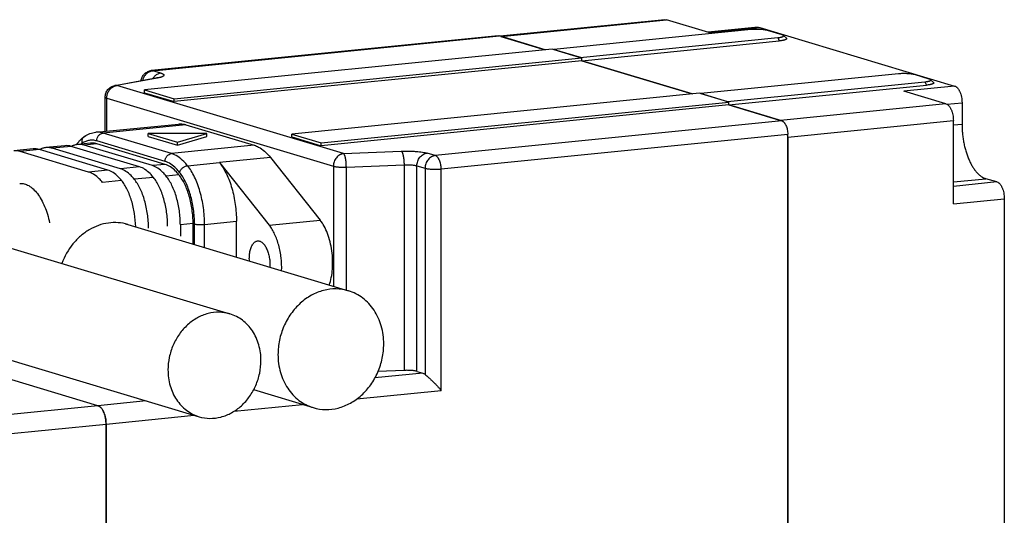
# Model space of a CAD drawing. Header units: millimetres. Extents: x 2798 to 3316, y 1544 to 1917.
# Tile 22 of 26: x 3050 to 3084, y 1586 to 1603. Entities that reach past the tile are written whole.
import ezdxf

# ---------------------------------------------------------------- set-up
doc = ezdxf.new("R2010")
doc.units = ezdxf.units.MM
doc.layers.add('_37386', color=7, linetype='Continuous')
doc.layers.add('_39061', color=7, linetype='Continuous')

msp = doc.modelspace()

# ---------------------------------------------------------------- linework, layer by layer
at = {"color": 7, "linetype": 'Continuous'}
for p, q in [((3072.2663, 1602.81786), (3066.66182, 1602.25598)), ((3066.68702, 1602.2484), (3072.31618, 1602.81276)), ((3072.26631, 1602.81783), (3072.31618, 1602.81276)), ((3073.75368, 1602.3804), (3072.31618, 1602.81276)), ((3075.43585, 1602.55915), (3073.72849, 1602.38798)), ((3073.75368, 1602.3804), (3075.48573, 1602.55405)), ((3075.43586, 1602.55912), (3075.48573, 1602.55405)), ((3075.48573, 1602.55405), (3082.11073, 1600.56147)), ((3066.68702, 1602.2484), (3068.19144, 1601.79592)), ((3075.19871, 1602.47838), (3068.48702, 1601.8055)), ((3069.38702, 1601.53481), (3076.09871, 1602.20769)), ((3076.24512, 1602.30258), (3075.74512, 1602.45296)), ((3076.09871, 1602.20769), (3076.14871, 1602.09417)), ((3076.29245, 1602.2801), (3076.39088, 1602.18468)), ((3069.43702, 1601.42129), (3076.14871, 1602.09417)), ((3068.48702, 1601.8055), (3069.38702, 1601.53481)), ((3069.43702, 1601.42129), (3073.19144, 1600.29208)), ((3080.19871, 1600.97455), (3073.48702, 1600.30166)), ((3081.24512, 1600.79874), (3080.74512, 1600.94912)), ((3074.38702, 1600.03097), (3081.09871, 1600.70386)), ((3074.43702, 1599.91745), (3081.14871, 1600.59034)), ((3082.11073, 1600.56147), (3080.37868, 1600.38782)), ((3081.09871, 1600.70386), (3081.14871, 1600.59034)), ((3081.29245, 1600.77626), (3081.39088, 1600.68084)), ((3073.48702, 1600.30166), (3074.38702, 1600.03097)), ((3081.81618, 1599.95546), (3080.37868, 1600.38782)), ((3074.43702, 1599.91745), (3076.18702, 1599.39111)), ((3081.81618, 1599.95546), (3076.18702, 1599.39111)), ((3081.84067, 1599.94173), (3082.36073, 1599.99387)), ((3082.36073, 1599.99387), (3082.36073, 1599.25526)), ((3052.92224, 1598.98739), (3055.73682, 1599.26957)), ((3055.98621, 1599.24406), (3053.17163, 1598.96188)), ((3055.98621, 1599.24406), (3058.30898, 1598.54545)), ((3076.43702, 1598.82351), (3082.06618, 1599.38787)), ((3082.06618, 1596.55655), (3082.06618, 1599.38787)), ((3082.36073, 1599.25526), (3082.06618, 1599.22573)), ((3055.4944, 1598.26327), (3053.17163, 1598.96188)), ((3054.69904, 1598.84978), (3054.69904, 1598.94826)), ((3054.69904, 1598.94826), (3055.69904, 1598.64749)), ((3056.69904, 1598.94826), (3054.69904, 1598.94826)), ((3054.69904, 1598.84978), (3055.69904, 1598.54901)), ((3055.69904, 1598.64749), (3056.69904, 1598.94826)), ((3055.69904, 1598.54901), (3056.69904, 1598.84978)), ((3056.69904, 1598.84978), (3056.69904, 1598.94826)), ((3076.43702, 1598.82351), (3076.43702, 1572.77535)), ((3051.87462, 1598.53061), (3051.2251, 1598.46549)), ((3052.0891, 1598.50867), (3051.43958, 1598.44355)), ((3054.41187, 1597.81005), (3052.0891, 1598.50867)), ((3052.74065, 1598.61743), (3052.30764, 1598.57402)), ((3052.95512, 1598.59549), (3052.52211, 1598.55208)), ((3054.84488, 1597.85347), (3052.52211, 1598.55208)), ((3055.27789, 1597.99536), (3052.95512, 1598.69397)), ((3055.27789, 1597.89688), (3052.95512, 1598.59549)), ((3058.30898, 1598.54545), (3055.4944, 1598.26327)), ((3055.69904, 1598.54901), (3055.69904, 1598.64749)), ((3050.79209, 1598.42208), (3050.14257, 1598.35696)), ((3051.00657, 1598.40014), (3050.35705, 1598.33502)), ((3052.67982, 1597.63641), (3050.35705, 1598.33502)), ((3053.32934, 1597.70152), (3051.00657, 1598.40014)), ((3053.76235, 1597.74494), (3051.43958, 1598.44355)), ((3054.41187, 1597.81005), (3053.76235, 1597.74494)), ((3055.27789, 1597.89688), (3054.84488, 1597.85347)), ((3056.04051, 1597.85162), (3057.12374, 1597.95927)), ((3057.12367, 1597.95936), (3058.81867, 1595.82527)), ((3058.85586, 1598.13284), (3057.12381, 1597.95919)), ((3058.85586, 1598.13284), (3060.55072, 1595.99891)), ((3053.32934, 1597.70152), (3052.67982, 1597.63641)), ((3055.74755, 1597.54286), (3055.31454, 1597.49945)), ((3053.79899, 1597.34751), (3053.14947, 1597.28239)), ((3054.88152, 1597.45604), (3054.232, 1597.39092)), ((3082.06618, 1597.29959), (3083.17323, 1597.41058)), ((3083.54823, 1597.29779), (3082.06618, 1597.14921)), ((3083.54823, 1597.29779), (3083.17323, 1597.41058)), ((3082.06618, 1596.55655), (3083.79823, 1596.73019)), ((3083.79823, 1596.73019), (3083.79823, 1576.29543)), ((3047.48189, 1595.81851), (3057.48189, 1592.81084)), ((3054.00903, 1595.85291), (3061.50903, 1593.59715)), ((3056.22901, 1595.88325), (3055.796, 1595.83984)), ((3055.796, 1595.83984), (3055.796, 1595.45006)), ((3056.22901, 1595.18521), (3056.22901, 1595.88325)), ((3056.27901, 1595.17017), (3056.27901, 1595.86821)), ((3056.62051, 1595.85232), (3057.70305, 1595.96085)), ((3056.62051, 1595.06746), (3056.62051, 1595.85232)), ((3057.70305, 1594.74187), (3057.70305, 1595.96085)), ((3058.81867, 1595.82527), (3060.55072, 1595.99891)), ((3046.43061, 1592.32319), (3056.43061, 1589.31551)), ((3058.28001, 1590.23469), (3060.31374, 1589.62301))]:
    msp.add_line(p, q, dxfattribs=at)
for centre, radius, start, end in [((3052.64113, 1598.70044), 0.17879, 123.282049, 134.087469), ((3052.39795, 1597.95724), 0.62704, 118.206602, 119.179002), ((3053.31827, 1597.84972), 1.27518, 144.257547, 145.445326), ((3051.31542, 1597.84871), 0.62704, 118.206602, 119.179002)]:
    msp.add_arc(centre, radius, start, end, dxfattribs=at)
for points, knots in [([(3075.74512, 1602.45296), (3075.7381, 1602.45507), (3075.72296, 1602.45909), (3075.6986, 1602.46436), (3075.67135, 1602.46921), (3075.63011, 1602.47523), (3075.57348, 1602.48119), (3075.50098, 1602.48583), (3075.42456, 1602.48798), (3075.34713, 1602.48755), (3075.27169, 1602.48455), (3075.22246, 1602.48077), (3075.19871, 1602.47838)], [0, 0, 0, 0, 0.04003048, 0.08552528, 0.13605347, 0.19115877, 0.31305707, 0.4469273, 0.58779227, 0.73042767, 0.86967881, 1, 1, 1, 1]), ([(3076.09871, 1602.20769), (3076.11555, 1602.20938), (3076.14735, 1602.21311), (3076.18563, 1602.2192), (3076.21305, 1602.22478), (3076.23098, 1602.22905), (3076.24696, 1602.23354), (3076.26091, 1602.23822), (3076.27277, 1602.24306), (3076.28247, 1602.24803), (3076.29, 1602.25313), (3076.29536, 1602.25836), (3076.29804, 1602.26311), (3076.29877, 1602.26685), (3076.29866, 1602.27054), (3076.29679, 1602.27535), (3076.29406, 1602.27853), (3076.29245, 1602.2801)], [0, 0, 0, 0, 0.22092466, 0.41803173, 0.50599905, 0.58629207, 0.65861061, 0.72269425, 0.77836378, 0.82565906, 0.86487232, 0.89670475, 0.92270595, 0.93447312, 0.94604278, 0.97057559, 1, 1, 1, 1]), ([(3076.39088, 1602.18468), (3076.39194, 1602.18364), (3076.39387, 1602.18157), (3076.39621, 1602.17825), (3076.39782, 1602.1749), (3076.39868, 1602.17152), (3076.39878, 1602.16812), (3076.39787, 1602.16345), (3076.39533, 1602.15893), (3076.39169, 1602.15475), (3076.38666, 1602.15016), (3076.37843, 1602.1446), (3076.36629, 1602.13838), (3076.35146, 1602.13233), (3076.33401, 1602.12648), (3076.31404, 1602.12087), (3076.29164, 1602.11554), (3076.25738, 1602.10856), (3076.20953, 1602.10094), (3076.16977, 1602.09629), (3076.14871, 1602.09417)], [0, 0, 0, 0, 0.01550324, 0.02947444, 0.04221356, 0.0541204, 0.06568807, 0.07745693, 0.10345394, 0.1185268, 0.1352908, 0.17447538, 0.22181008, 0.27751566, 0.34158554, 0.41388875, 0.49415126, 0.58202725, 0.77895898, 1, 1, 1, 1]), ([(3076.29245, 1602.2801), (3076.29015, 1602.28232), (3076.28432, 1602.28662), (3076.27371, 1602.29225), (3076.26038, 1602.29771), (3076.25049, 1602.30096), (3076.24512, 1602.30258)], [0, 0, 0, 0, 0.18194317, 0.4086206, 0.68140347, 1, 1, 1, 1]), ([(3080.74512, 1600.94912), (3080.7381, 1600.95123), (3080.72296, 1600.95525), (3080.6986, 1600.96052), (3080.67135, 1600.96537), (3080.63011, 1600.9714), (3080.57348, 1600.97735), (3080.50098, 1600.98199), (3080.42456, 1600.98415), (3080.34713, 1600.98372), (3080.27169, 1600.98071), (3080.22246, 1600.97693), (3080.19871, 1600.97455)], [0, 0, 0, 0, 0.04003048, 0.08552528, 0.13605347, 0.19115877, 0.31305707, 0.4469273, 0.58779227, 0.73042767, 0.86967881, 1, 1, 1, 1]), ([(3081.09871, 1600.70386), (3081.11555, 1600.70554), (3081.14735, 1600.70927), (3081.18563, 1600.71536), (3081.21305, 1600.72095), (3081.23098, 1600.72522), (3081.24696, 1600.7297), (3081.26091, 1600.73438), (3081.27277, 1600.73922), (3081.28247, 1600.7442), (3081.29, 1600.7493), (3081.29536, 1600.75452), (3081.29804, 1600.75927), (3081.29877, 1600.76301), (3081.29866, 1600.7667), (3081.29679, 1600.77151), (3081.29406, 1600.77469), (3081.29245, 1600.77626)], [0, 0, 0, 0, 0.22092466, 0.41803173, 0.50599905, 0.58629207, 0.65861061, 0.72269425, 0.77836378, 0.82565906, 0.86487232, 0.89670475, 0.92270595, 0.93447312, 0.94604278, 0.97057559, 1, 1, 1, 1]), ([(3081.39088, 1600.68084), (3081.39194, 1600.67981), (3081.39387, 1600.67773), (3081.39621, 1600.67442), (3081.39782, 1600.67107), (3081.39868, 1600.66768), (3081.39878, 1600.66428), (3081.39787, 1600.65961), (3081.39533, 1600.65509), (3081.39169, 1600.65091), (3081.38666, 1600.64632), (3081.37843, 1600.64076), (3081.36629, 1600.63454), (3081.35146, 1600.62849), (3081.33401, 1600.62264), (3081.31404, 1600.61704), (3081.29164, 1600.6117), (3081.25738, 1600.60472), (3081.20953, 1600.5971), (3081.16977, 1600.59245), (3081.14871, 1600.59034)], [0, 0, 0, 0, 0.01550324, 0.02947444, 0.04221356, 0.0541204, 0.06568807, 0.07745693, 0.10345394, 0.1185268, 0.1352908, 0.17447538, 0.22181008, 0.27751566, 0.34158554, 0.41388875, 0.49415126, 0.58202725, 0.77895898, 1, 1, 1, 1]), ([(3081.29245, 1600.77626), (3081.29015, 1600.77848), (3081.28432, 1600.78278), (3081.27371, 1600.78841), (3081.26038, 1600.79388), (3081.25049, 1600.79713), (3081.24512, 1600.79874)], [0, 0, 0, 0, 0.18194317, 0.4086206, 0.68140347, 1, 1, 1, 1]), ([(3082.11073, 1600.56147), (3082.1281, 1600.55624), (3082.1537, 1600.5429), (3082.1843, 1600.51837), (3082.20738, 1600.49497), (3082.22949, 1600.46754), (3082.25045, 1600.43631), (3082.27007, 1600.40157), (3082.28818, 1600.36367), (3082.30458, 1600.32294), (3082.32424, 1600.26464), (3082.34343, 1600.18742), (3082.35747, 1600.09155), (3082.36073, 1600.0264), (3082.36073, 1599.99387)], [0, 0, 0, 0, 0.08341747, 0.1300453, 0.18028392, 0.23424254, 0.29190607, 0.3531121, 0.41758959, 0.48500851, 0.5549491, 0.70048253, 0.85034855, 1, 1, 1, 1]), ([(3081.81618, 1599.95546), (3081.83355, 1599.95024), (3081.85915, 1599.9369), (3081.88974, 1599.91237), (3081.91283, 1599.88897), (3081.93494, 1599.86154), (3081.9559, 1599.83031), (3081.97552, 1599.79557), (3081.99363, 1599.75767), (3082.01002, 1599.71694), (3082.02968, 1599.65864), (3082.04888, 1599.58141), (3082.06292, 1599.48555), (3082.06618, 1599.4204), (3082.06618, 1599.38787)], [0, 0, 0, 0, 0.08341747, 0.1300453, 0.18028392, 0.23424254, 0.29190607, 0.3531121, 0.41758959, 0.48500851, 0.5549491, 0.70048253, 0.85034855, 1, 1, 1, 1]), ([(3055.73682, 1599.26957), (3055.77798, 1599.2737), (3055.86261, 1599.2734), (3055.94541, 1599.25633), (3055.98621, 1599.24406)], [0, 0, 0, 0, 0.49256393, 1, 1, 1, 1]), ([(3076.2318, 1599.36966), (3076.22817, 1599.37206), (3076.21404, 1599.38074), (3076.19873, 1599.38759), (3076.18702, 1599.39111)], [0, 0, 0, 0, 0.26248236, 1, 1, 1, 1]), ([(3082.36073, 1599.25526), (3082.36073, 1599.20261), (3082.3634, 1599.09681), (3082.37507, 1598.93826), (3082.39439, 1598.78036), (3082.42117, 1598.62471), (3082.45512, 1598.47279), (3082.49595, 1598.326), (3082.54322, 1598.18576), (3082.59655, 1598.05342), (3082.65535, 1597.93021), (3082.71915, 1597.81734), (3082.78728, 1597.71584), (3082.85915, 1597.62667), (3082.93411, 1597.55068), (3083.01156, 1597.48858), (3083.09077, 1597.44108), (3083.1459, 1597.4188), (3083.17323, 1597.41058)], [0, 0, 0, 0, 0.07449664, 0.14967023, 0.22485211, 0.2994748, 0.3730312, 0.44501751, 0.51493415, 0.58231718, 0.64677114, 0.70794993, 0.76559784, 0.81954059, 0.86974716, 0.91634392, 0.95961122, 1, 1, 1, 1]), ([(3052.28327, 1598.5946), (3052.31957, 1598.64504), (3052.39826, 1598.73893), (3052.49304, 1598.81712), (3052.54302, 1598.8499)], [0, 0, 0, 0, 0.50969202, 1, 1, 1, 1]), ([(3052.46362, 1598.61914), (3052.45494, 1598.65695), (3052.45405, 1598.71698), (3052.4817, 1598.78734), (3052.504, 1598.81651), (3052.51674, 1598.82885)], [0, 0, 0, 0, 0.5179495, 0.76309947, 1, 1, 1, 1]), ([(3052.54302, 1598.8499), (3052.60002, 1598.88728), (3052.72174, 1598.94969), (3052.85529, 1598.98068), (3052.92224, 1598.98739)], [0, 0, 0, 0, 0.50325205, 1, 1, 1, 1]), ([(3053.17163, 1598.96188), (3053.13083, 1598.97415), (3053.04803, 1598.99122), (3052.9634, 1598.99152), (3052.92224, 1598.98739)], [0, 0, 0, 0, 0.50743674, 1, 1, 1, 1]), ([(3052.95512, 1598.69397), (3052.95512, 1598.7264), (3052.96644, 1598.79153), (3053.01333, 1598.87677), (3053.08397, 1598.93906), (3053.14272, 1598.95898), (3053.17163, 1598.96188)], [0, 0, 0, 0, 0.26025045, 0.51899609, 0.76682245, 1, 1, 1, 1]), ([(3076.43702, 1598.82351), (3076.43702, 1598.83164), (3076.4366, 1598.86442), (3076.43456, 1598.89718), (3076.43214, 1598.92172)], [0, 0, 0, 0, 0.24795536, 1, 1, 1, 1]), ([(3052.0891, 1598.50867), (3052.05401, 1598.51922), (3051.9828, 1598.5339), (3051.91002, 1598.53416), (3051.87462, 1598.53061)], [0, 0, 0, 0, 0.50743674, 1, 1, 1, 1]), ([(3052.30764, 1598.57402), (3052.27222, 1598.57047), (3052.20085, 1598.55577), (3052.13392, 1598.52717), (3052.10158, 1598.50982)], [0, 0, 0, 0, 0.49240114, 1, 1, 1, 1]), ([(3052.52211, 1598.55208), (3052.48702, 1598.56263), (3052.41581, 1598.57732), (3052.34303, 1598.57757), (3052.30764, 1598.57402)], [0, 0, 0, 0, 0.50743674, 1, 1, 1, 1]), ([(3052.46362, 1598.61914), (3052.46036, 1598.617), (3052.44721, 1598.60819), (3052.43443, 1598.59884), (3052.42502, 1598.59153)], [0, 0, 0, 0, 0.24695699, 1, 1, 1, 1]), ([(3052.95512, 1598.69397), (3052.9139, 1598.70637), (3052.82987, 1598.72273), (3052.70184, 1598.71825), (3052.57733, 1598.68404), (3052.50049, 1598.64332), (3052.46362, 1598.61914)], [0, 0, 0, 0, 0.25159989, 0.49586559, 0.74228579, 1, 1, 1, 1]), ([(3052.95512, 1598.59549), (3052.92003, 1598.60605), (3052.84883, 1598.62073), (3052.77604, 1598.62098), (3052.74065, 1598.61743)], [0, 0, 0, 0, 0.50743674, 1, 1, 1, 1]), ([(3058.30898, 1598.54545), (3058.35773, 1598.53078), (3058.48337, 1598.47793), (3058.67305, 1598.34159), (3058.79609, 1598.20808), (3058.85586, 1598.13284)], [0, 0, 0, 0, 0.21998058, 0.58478309, 1, 1, 1, 1]), ([(3050.35705, 1598.33502), (3050.32196, 1598.34557), (3050.25075, 1598.36026), (3050.17797, 1598.36051), (3050.14257, 1598.35696)], [0, 0, 0, 0, 0.50743674, 1, 1, 1, 1]), ([(3051.00657, 1598.40014), (3050.97147, 1598.41069), (3050.90027, 1598.42537), (3050.82748, 1598.42563), (3050.79209, 1598.42208)], [0, 0, 0, 0, 0.50743674, 1, 1, 1, 1]), ([(3051.2251, 1598.46549), (3051.18968, 1598.46194), (3051.11832, 1598.44724), (3051.05139, 1598.41864), (3051.01905, 1598.40129)], [0, 0, 0, 0, 0.49240114, 1, 1, 1, 1]), ([(3051.43958, 1598.44355), (3051.40449, 1598.4541), (3051.33328, 1598.46879), (3051.2605, 1598.46904), (3051.2251, 1598.46549)], [0, 0, 0, 0, 0.50743674, 1, 1, 1, 1]), ([(3055.27789, 1597.99536), (3055.27789, 1598.02779), (3055.28921, 1598.09292), (3055.3361, 1598.17816), (3055.40674, 1598.24045), (3055.46549, 1598.26037), (3055.4944, 1598.26327)], [0, 0, 0, 0, 0.26025045, 0.51899609, 0.76682245, 1, 1, 1, 1]), ([(3056.04051, 1597.85162), (3055.99985, 1597.90274), (3055.8982, 1598.01796), (3055.71992, 1598.16725), (3055.56874, 1598.24091), (3055.4944, 1598.26327)], [0, 0, 0, 0, 0.28281732, 0.66387571, 1, 1, 1, 1]), ([(3054.88152, 1597.45604), (3054.84656, 1597.5), (3054.75914, 1597.59909), (3054.60582, 1597.72748), (3054.4758, 1597.79082), (3054.41187, 1597.81005)], [0, 0, 0, 0, 0.28281732, 0.66387572, 1, 1, 1, 1]), ([(3055.31454, 1597.49945), (3055.27957, 1597.54341), (3055.19215, 1597.6425), (3055.03883, 1597.77089), (3054.90881, 1597.83424), (3054.84488, 1597.85347)], [0, 0, 0, 0, 0.28281732, 0.66387572, 1, 1, 1, 1]), ([(3055.76939, 1597.62488), (3055.7328, 1597.67089), (3055.64132, 1597.77458), (3055.48086, 1597.90894), (3055.3448, 1597.97524), (3055.27789, 1597.99536)], [0, 0, 0, 0, 0.2828161, 0.66387691, 1, 1, 1, 1]), ([(3055.74755, 1597.54286), (3055.71258, 1597.58683), (3055.62516, 1597.68591), (3055.47184, 1597.8143), (3055.34183, 1597.87765), (3055.27789, 1597.89688)], [0, 0, 0, 0, 0.28281732, 0.66387572, 1, 1, 1, 1]), ([(3055.76939, 1597.62488), (3055.77698, 1597.65335), (3055.80461, 1597.70983), (3055.86889, 1597.77962), (3055.94951, 1597.83078), (3056.01058, 1597.84862), (3056.04051, 1597.85162)], [0, 0, 0, 0, 0.237849, 0.49659624, 0.75722932, 1, 1, 1, 1]), ([(3056.62051, 1595.85232), (3056.62051, 1596.04347), (3056.59363, 1596.42297), (3056.49765, 1596.88329), (3056.38389, 1597.2275), (3056.28468, 1597.46094), (3056.17215, 1597.6694), (3056.08575, 1597.79473), (3056.04051, 1597.85162)], [0, 0, 0, 0, 0.27108579, 0.53766548, 0.66452633, 0.78474049, 0.8969162, 1, 1, 1, 1]), ([(3057.12367, 1597.95936), (3057.16887, 1597.90245), (3057.25517, 1597.77711), (3057.36759, 1597.56867), (3057.46669, 1597.33529), (3057.58032, 1596.99124), (3057.67619, 1596.53116), (3057.70305, 1596.15188), (3057.70305, 1595.96085)], [0, 0, 0, 0, 0.10311338, 0.21530861, 0.3355319, 0.46239227, 0.72894954, 1, 1, 1, 1]), ([(3053.14947, 1597.28239), (3053.11451, 1597.32635), (3053.02709, 1597.42544), (3052.87377, 1597.55383), (3052.74375, 1597.61718), (3052.67982, 1597.63641)], [0, 0, 0, 0, 0.28281732, 0.66387572, 1, 1, 1, 1]), ([(3053.79899, 1597.34751), (3053.76403, 1597.39147), (3053.67661, 1597.49056), (3053.52329, 1597.61895), (3053.39327, 1597.68229), (3053.32934, 1597.70152)], [0, 0, 0, 0, 0.28281732, 0.66387572, 1, 1, 1, 1]), ([(3054.232, 1597.39092), (3054.19704, 1597.43488), (3054.10962, 1597.53397), (3053.9563, 1597.66236), (3053.82628, 1597.72571), (3053.76235, 1597.74494)], [0, 0, 0, 0, 0.28281732, 0.66387572, 1, 1, 1, 1]), ([(3055.796, 1595.83984), (3055.796, 1595.99851), (3055.77367, 1596.31353), (3055.69401, 1596.69565), (3055.59957, 1596.98136), (3055.51722, 1597.17515), (3055.4238, 1597.34819), (3055.35209, 1597.45223), (3055.31454, 1597.49945)], [0, 0, 0, 0, 0.27109295, 0.5376659, 0.66452808, 0.78473443, 0.89692677, 1, 1, 1, 1]), ([(3056.22901, 1595.88325), (3056.22901, 1596.04192), (3056.20669, 1596.35695), (3056.12702, 1596.73906), (3056.03259, 1597.02478), (3055.95024, 1597.21856), (3055.85681, 1597.3916), (3055.7851, 1597.49564), (3055.74755, 1597.54286)], [0, 0, 0, 0, 0.27109295, 0.5376659, 0.66452808, 0.78473443, 0.89692677, 1, 1, 1, 1]), ([(3056.27901, 1595.86821), (3056.27901, 1596.03616), (3056.25538, 1596.36961), (3056.17105, 1596.77407), (3056.0711, 1597.0765), (3055.98393, 1597.28162), (3055.88505, 1597.46477), (3055.80914, 1597.5749), (3055.76939, 1597.62488)], [0, 0, 0, 0, 0.27109162, 0.53766592, 0.66452846, 0.78473554, 0.8969276, 1, 1, 1, 1]), ([(3050.33638, 1597.24643), (3050.36164, 1597.24897), (3050.41325, 1597.24964), (3050.51905, 1597.23303), (3050.65354, 1597.17621), (3050.80439, 1597.06021), (3050.94597, 1596.89933), (3051.07505, 1596.69793), (3051.18851, 1596.46137), (3051.28329, 1596.1961), (3051.33139, 1596.00831), (3051.35195, 1595.91126)], [0, 0, 0, 0, 0.04222425, 0.08536986, 0.17741131, 0.28133877, 0.39949565, 0.53213934, 0.67804745, 0.83497958, 1, 1, 1, 1]), ([(3054.27939, 1595.77188), (3054.27558, 1595.92371), (3054.24807, 1596.22367), (3054.15173, 1596.65138), (3054.02721, 1596.97801), (3053.90338, 1597.20366), (3053.8348, 1597.30248), (3053.79899, 1597.34751)], [0, 0, 0, 0, 0.27255331, 0.53870217, 0.78472229, 0.89675612, 1, 1, 1, 1]), ([(3054.71346, 1595.73131), (3054.71346, 1595.88998), (3054.69114, 1596.205), (3054.61147, 1596.58712), (3054.51704, 1596.87283), (3054.43469, 1597.06662), (3054.34127, 1597.23966), (3054.26956, 1597.3437), (3054.232, 1597.39092)], [0, 0, 0, 0, 0.27109295, 0.5376659, 0.66452808, 0.78473443, 0.89692677, 1, 1, 1, 1]), ([(3055.36298, 1595.79643), (3055.36298, 1595.9551), (3055.34066, 1596.27012), (3055.26099, 1596.65224), (3055.16656, 1596.93795), (3055.08421, 1597.13174), (3054.99079, 1597.30478), (3054.91908, 1597.40882), (3054.88152, 1597.45604)], [0, 0, 0, 0, 0.27109295, 0.5376659, 0.66452808, 0.78473443, 0.89692677, 1, 1, 1, 1]), ([(3083.54823, 1597.29779), (3083.5656, 1597.29257), (3083.5912, 1597.27923), (3083.6218, 1597.25469), (3083.64488, 1597.23129), (3083.66699, 1597.20386), (3083.68795, 1597.17263), (3083.70757, 1597.1379), (3083.72568, 1597.09999), (3083.74208, 1597.05927), (3083.76174, 1597.00097), (3083.78093, 1596.92374), (3083.79497, 1596.82788), (3083.79823, 1596.76273), (3083.79823, 1596.73019)], [0, 0, 0, 0, 0.08341747, 0.1300453, 0.18028392, 0.23424254, 0.29190607, 0.3531121, 0.41758959, 0.48500851, 0.5549491, 0.70048253, 0.85034855, 1, 1, 1, 1]), ([(3054.00903, 1595.85291), (3053.90361, 1595.88462), (3053.68369, 1595.92515), (3053.34594, 1595.91334), (3053.01103, 1595.83003), (3052.69088, 1595.6786), (3052.39626, 1595.46455), (3052.04858, 1595.10409), (3051.85784, 1594.76725), (3051.76855, 1594.52926)], [0, 0, 0, 0, 0.115653, 0.23275744, 0.35251828, 0.4757118, 0.60260033, 0.73293623, 1, 1, 1, 1]), ([(3053.93276, 1595.87757), (3053.93, 1595.87886), (3053.91847, 1595.88386), (3053.93805, 1595.87592), (3053.9483, 1595.87251), (3053.97433, 1595.86352), (3053.99404, 1595.85742), (3054.00903, 1595.85291)], [0, 0, 0, 0, 0.09291289, 0.21327371, 0.34589058, 0.52305083, 1, 1, 1, 1]), ([(3056.27901, 1595.86821), (3056.28838, 1595.86539), (3056.30974, 1595.86048), (3056.36027, 1595.85253), (3056.43396, 1595.84681), (3056.52655, 1595.84581), (3056.58982, 1595.84925), (3056.62051, 1595.85232)], [0, 0, 0, 0, 0.08554245, 0.19114515, 0.44690553, 0.73044288, 1, 1, 1, 1]), ([(3059.23912, 1594.27952), (3059.24374, 1594.42562), (3059.2306, 1594.7178), (3059.1636, 1595.0735), (3059.07974, 1595.34097), (3059.00522, 1595.5226), (3058.91972, 1595.68443), (3058.85348, 1595.78144), (3058.81867, 1595.82527)], [0, 0, 0, 0, 0.26905524, 0.53616497, 0.66367339, 0.78447246, 0.89699494, 1, 1, 1, 1]), ([(3060.85721, 1593.79112), (3060.8868, 1593.87477), (3060.93407, 1594.05527), (3060.97099, 1594.3419), (3060.97615, 1594.64689), (3060.94928, 1594.95713), (3060.89153, 1595.25934), (3060.80536, 1595.54064), (3060.69456, 1595.78904), (3060.60126, 1595.93528), (3060.55072, 1595.99891)], [0, 0, 0, 0, 0.115544, 0.24195495, 0.37553074, 0.51196988, 0.64674203, 0.7754526, 0.89419169, 1, 1, 1, 1]), ([(3058.16122, 1594.92808), (3058.17072, 1594.97721), (3058.19494, 1595.06716), (3058.24512, 1595.16786), (3058.29491, 1595.22837), (3058.33402, 1595.26141), (3058.3761, 1595.28357), (3058.40599, 1595.29065), (3058.42072, 1595.29212)], [0, 0, 0, 0, 0.31591611, 0.58538794, 0.70234596, 0.80858314, 0.90656728, 1, 1, 1, 1]), ([(3058.42072, 1595.29212), (3058.43439, 1595.2935), (3058.46277, 1595.29284), (3058.50511, 1595.28166), (3058.54694, 1595.26067), (3058.60381, 1595.21835), (3058.66965, 1595.1414), (3058.73504, 1595.02416), (3058.78728, 1594.88379), (3058.82349, 1594.72781), (3058.84173, 1594.56466), (3058.84123, 1594.45449), (3058.83747, 1594.40017)], [0, 0, 0, 0, 0.03840657, 0.07843983, 0.12146057, 0.16841819, 0.27576974, 0.40132773, 0.54208555, 0.69297657, 0.84781097, 1, 1, 1, 1]), ([(3058.14359, 1594.6092), (3058.13997, 1594.66391), (3058.13907, 1594.77085), (3058.15138, 1594.87719), (3058.16122, 1594.92808)], [0, 0, 0, 0, 0.51403144, 1, 1, 1, 1]), ([(3061.50903, 1593.59715), (3061.37413, 1593.63773), (3061.08848, 1593.68125), (3060.65379, 1593.62642), (3060.23557, 1593.45682), (3059.8575, 1593.18345), (3059.53978, 1592.82255), (3059.2994, 1592.39438), (3059.14917, 1591.92289), (3059.11438, 1591.59359), (3059.11438, 1591.42992)], [0, 0, 0, 0, 0.11372724, 0.22973526, 0.34968761, 0.47425833, 0.60307191, 0.73488466, 0.86786373, 1, 1, 1, 1]), ([(3062.70838, 1591.79024), (3062.70838, 1591.99583), (3062.65487, 1592.40047), (3062.44746, 1592.86165), (3062.20886, 1593.16565), (3062.00065, 1593.35474), (3061.76637, 1593.50242), (3061.59601, 1593.57098), (3061.50903, 1593.59715)], [0, 0, 0, 0, 0.26597944, 0.52042588, 0.64347831, 0.76393317, 0.88247497, 1, 1, 1, 1]), ([(3057.48189, 1592.81083), (3057.36325, 1592.84651), (3057.11201, 1592.8848), (3056.7297, 1592.83657), (3056.36187, 1592.68741), (3056.02934, 1592.44698), (3055.7499, 1592.12956), (3055.53848, 1591.75298), (3055.40636, 1591.33829), (3055.37576, 1591.04867), (3055.37576, 1590.90472)], [0, 0, 0, 0, 0.11372695, 0.22973459, 0.3496866, 0.47425726, 0.60307101, 0.73488362, 0.86786558, 1, 1, 1, 1]), ([(3058.53675, 1591.22163), (3058.53675, 1591.40245), (3058.48969, 1591.75834), (3058.30725, 1592.16395), (3058.09741, 1592.43132), (3057.91429, 1592.59764), (3057.70823, 1592.72751), (3057.5584, 1592.78782), (3057.48189, 1592.81083)], [0, 0, 0, 0, 0.26598347, 0.52042418, 0.64347806, 0.76393366, 0.88247597, 1, 1, 1, 1]), ([(3060.31374, 1589.62302), (3060.44863, 1589.58243), (3060.73428, 1589.53891), (3061.16897, 1589.59375), (3061.58719, 1589.76335), (3061.96526, 1590.03672), (3062.28298, 1590.39762), (3062.52336, 1590.82579), (3062.67359, 1591.29727), (3062.70838, 1591.62658), (3062.70838, 1591.79024)], [0, 0, 0, 0, 0.11372724, 0.22973526, 0.34968761, 0.47425833, 0.60307191, 0.73488466, 0.86786373, 1, 1, 1, 1]), ([(3056.43062, 1589.31552), (3056.54926, 1589.27984), (3056.80049, 1589.24155), (3057.18281, 1589.28978), (3057.55064, 1589.43894), (3057.88316, 1589.67937), (3058.16261, 1589.99679), (3058.37403, 1590.37337), (3058.50615, 1590.78806), (3058.53675, 1591.07768), (3058.53675, 1591.22163)], [0, 0, 0, 0, 0.11372695, 0.22973459, 0.3496866, 0.47425726, 0.60307101, 0.73488362, 0.86786558, 1, 1, 1, 1]), ([(3059.11438, 1591.42992), (3059.11438, 1591.22434), (3059.1679, 1590.8197), (3059.3753, 1590.35851), (3059.6139, 1590.05452), (3059.82211, 1589.86543), (3060.05639, 1589.71775), (3060.22675, 1589.64919), (3060.31374, 1589.62302)], [0, 0, 0, 0, 0.26597944, 0.52042588, 0.64347831, 0.76393317, 0.88247497, 1, 1, 1, 1]), ([(3055.37576, 1590.90472), (3055.37576, 1590.72391), (3055.42282, 1590.36802), (3055.60525, 1589.9624), (3055.8151, 1589.69503), (3055.99822, 1589.52871), (3056.20428, 1589.39884), (3056.35411, 1589.33853), (3056.43062, 1589.31552)], [0, 0, 0, 0, 0.26598347, 0.52042418, 0.64347806, 0.76393366, 0.88247597, 1, 1, 1, 1])]:
    msp.add_open_spline(points, degree=3, knots=knots, dxfattribs=at)
at = {"layer": '_37386', "color": 7, "linetype": 'Continuous'}
for p, q in [((3066.59711, 1602.26752), (3054.81917, 1601.08671)), ((3054.85907, 1601.08263), (3066.63702, 1602.26344)), ((3066.59712, 1602.26743), (3066.63702, 1602.26344)), ((3068.19144, 1601.79592), (3066.63702, 1602.26344)), ((3068.43702, 1601.82054), (3054.58061, 1600.43135)), ((3069.43702, 1601.51977), (3068.43702, 1601.82054)), ((3055.58061, 1600.13058), (3069.43702, 1601.51977)), ((3069.43702, 1601.42129), (3069.43702, 1601.51977)), ((3069.43702, 1601.42129), (3055.58061, 1600.0321)), ((3073.19144, 1600.29208), (3069.43702, 1601.42129)), ((3053.57033, 1600.57965), (3054.95217, 1600.83428)), ((3055.02466, 1600.83483), (3053.64281, 1600.5802)), ((3054.85907, 1601.08263), (3054.81917, 1601.08671)), ((3055.13526, 1600.99956), (3054.85907, 1601.08263)), ((3054.95217, 1600.83428), (3055.02466, 1600.83483)), ((3053.64281, 1600.5802), (3053.57033, 1600.57965)), ((3061.3452, 1598.26357), (3053.64281, 1600.5802)), ((3053.24281, 1599.01953), (3053.24281, 1600.18628)), ((3053.2964, 1599.0249), (3053.2964, 1600.15155)), ((3053.2964, 1600.15155), (3060.99879, 1597.83492)), ((3054.58061, 1600.33287), (3054.58061, 1600.43135)), ((3054.58061, 1600.43135), (3055.58061, 1600.13058)), ((3054.58061, 1600.33287), (3055.58061, 1600.0321)), ((3073.43702, 1600.3167), (3059.58061, 1598.92751)), ((3074.43702, 1600.01593), (3073.43702, 1600.3167)), ((3055.58061, 1600.0321), (3055.58061, 1600.13058)), ((3060.58061, 1598.62675), (3074.43702, 1600.01593)), ((3074.43702, 1599.91745), (3060.58061, 1598.52827)), ((3074.43702, 1599.91745), (3074.43702, 1600.01593)), ((3076.23702, 1599.37607), (3074.43702, 1599.91745)), ((3076.23702, 1599.37607), (3064.45907, 1598.19526)), ((3059.58061, 1598.82903), (3059.58061, 1598.92751)), ((3059.58061, 1598.92751), (3060.58061, 1598.62675)), ((3059.58061, 1598.82903), (3060.58061, 1598.52827)), ((3064.65907, 1597.74119), (3076.43702, 1598.92199)), ((3076.43702, 1572.77535), (3076.43702, 1598.92199)), ((3060.58061, 1598.52827), (3060.58061, 1598.62675)), ((3061.3452, 1598.26357), (3063.30601, 1598.34406)), ((3064.45907, 1598.19526), (3064.18288, 1598.27833)), ((3060.99879, 1597.83492), (3060.99879, 1593.75062)), ((3061.43723, 1597.80205), (3063.39803, 1597.88255)), ((3063.39803, 1597.88255), (3063.39803, 1590.89041)), ((3063.83647, 1597.84968), (3064.11266, 1597.76661)), ((3063.83647, 1590.85754), (3063.83647, 1597.84968)), ((3061.43723, 1593.61875), (3061.43723, 1597.80205)), ((3064.11266, 1597.76661), (3064.11266, 1590.75394)), ((3064.65907, 1590.20741), (3064.65907, 1597.74119)), ((3052.99584, 1589.69002), (3045.23084, 1592.02548)), ((3064.03766, 1590.79703), (3062.40309, 1590.63316)), ((3063.39803, 1590.89041), (3062.50975, 1590.85395)), ((3063.83647, 1590.85754), (3064.03766, 1590.79703)), ((3058.31716, 1590.22352), (3058.27177, 1590.21897)), ((3061.79269, 1589.92003), (3064.65907, 1590.20741)), ((3054.63803, 1589.85466), (3052.99584, 1589.69002)), ((3057.62006, 1589.5017), (3059.94282, 1589.73457)), ((3053.27084, 1589.06567), (3056.26368, 1589.36572)), ((3053.27084, 1589.06567), (3053.27084, 1573.7716))]:
    msp.add_line(p, q, dxfattribs=at)
for centre, radius, start, end in [((3054.85912, 1600.68835), 0.40036, 95.727687, 101.459646), ((3055.21418, 1600.59923), 0.41552, 132.839509, 138.460389), ((3054.95807, 1601.05795), 0.2172, 286.990176, 287.670775), ((3052.18305, 1589.0684), 1.08749, 8.281307, 10.955437)]:
    msp.add_arc(centre, radius, start, end, dxfattribs=at)
for points, knots in [([(3054.46307, 1600.74509), (3054.46596, 1600.76539), (3054.47487, 1600.80558), (3054.49731, 1600.86304), (3054.52826, 1600.91637), (3054.567, 1600.96432), (3054.61262, 1601.00576), (3054.66403, 1601.03973), (3054.72001, 1601.06543), (3054.75954, 1601.07667), (3054.77958, 1601.08073)], [0, 0, 0, 0, 0.12519849, 0.25024956, 0.37527612, 0.50027549, 0.62524155, 0.75018326, 0.8751045, 1, 1, 1, 1]), ([(3054.5243, 1600.75635), (3054.53166, 1600.78866), (3054.54794, 1600.83606), (3054.57907, 1600.8943), (3054.61566, 1600.94779), (3054.67077, 1601.00535), (3054.72418, 1601.03955), (3054.75202, 1601.05262)], [0, 0, 0, 0, 0.25770427, 0.38581374, 0.51272436, 0.76080039, 1, 1, 1, 1]), ([(3054.75202, 1601.05262), (3054.75774, 1601.0553), (3054.7806, 1601.06528), (3054.80455, 1601.07278), (3054.82274, 1601.0768)], [0, 0, 0, 0, 0.25323707, 1, 1, 1, 1]), ([(3054.82274, 1601.0768), (3054.82575, 1601.07746), (3054.83777, 1601.07994), (3054.84993, 1601.08171), (3054.85907, 1601.08263)], [0, 0, 0, 0, 0.25165244, 1, 1, 1, 1]), ([(3054.90317, 1600.87478), (3054.8993, 1600.87041), (3054.88407, 1600.85253), (3054.8703, 1600.83341), (3054.86084, 1600.81851)], [0, 0, 0, 0, 0.2483215, 1, 1, 1, 1]), ([(3055.13526, 1600.99956), (3055.09839, 1600.99586), (3055.02375, 1600.97438), (3054.96019, 1600.93037), (3054.93165, 1600.90391)], [0, 0, 0, 0, 0.48774363, 1, 1, 1, 1]), ([(3054.95217, 1600.83428), (3054.96643, 1600.83691), (3054.9897, 1600.84162), (3055.01271, 1600.84753), (3055.02154, 1600.85023)], [0, 0, 0, 0, 0.61094901, 1, 1, 1, 1]), ([(3055.13526, 1600.99956), (3055.14524, 1600.99656), (3055.16376, 1600.99051), (3055.18895, 1600.98043), (3055.20948, 1600.97007), (3055.22331, 1600.96076), (3055.23166, 1600.95305), (3055.23758, 1600.94608), (3055.24156, 1600.93847), (3055.24265, 1600.93065), (3055.2419, 1600.92286), (3055.23826, 1600.91521), (3055.23264, 1600.9082), (3055.22464, 1600.90048), (3055.21123, 1600.89116), (3055.19119, 1600.88076), (3055.16643, 1600.87065), (3055.13709, 1600.8609), (3055.10333, 1600.85157), (3055.06539, 1600.84271), (3055.03866, 1600.83741), (3055.02466, 1600.83483)], [0, 0, 0, 0, 0.0820364, 0.15321051, 0.21340517, 0.2628296, 0.28381237, 0.30258457, 0.33483239, 0.3495331, 0.36416605, 0.39590627, 0.41428788, 0.43481458, 0.48318214, 0.54220715, 0.61227221, 0.69343974, 0.78549955, 0.88790013, 1, 1, 1, 1]), ([(3053.24281, 1600.18628), (3053.24281, 1600.20937), (3053.24686, 1600.2557), (3053.26477, 1600.32304), (3053.29408, 1600.38629), (3053.33388, 1600.44349), (3053.38292, 1600.49299), (3053.43981, 1600.53328), (3053.50278, 1600.56309), (3053.54761, 1600.57547), (3053.57033, 1600.57965)], [0, 0, 0, 0, 0.12491892, 0.25002621, 0.37501195, 0.50000179, 0.62498883, 0.74997007, 0.87508634, 1, 1, 1, 1]), ([(3053.2964, 1600.15155), (3053.2964, 1600.17225), (3053.29933, 1600.21393), (3053.31617, 1600.29562), (3053.34928, 1600.37315), (3053.39653, 1600.44085), (3053.43786, 1600.48532), (3053.48428, 1600.52245), (3053.51829, 1600.54199), (3053.53575, 1600.55018)], [0, 0, 0, 0, 0.12701423, 0.25532629, 0.5106135, 0.63666802, 0.76054206, 0.88170084, 1, 1, 1, 1]), ([(3053.53575, 1600.55018), (3053.5528, 1600.55818), (3053.58781, 1600.5713), (3053.62454, 1600.57837), (3053.64281, 1600.5802)], [0, 0, 0, 0, 0.50625674, 1, 1, 1, 1]), ([(3053.24282, 1600.18628), (3053.24282, 1600.18474), (3053.24348, 1600.18144), (3053.24626, 1600.1768), (3053.25069, 1600.17231), (3053.25553, 1600.16881), (3053.26015, 1600.16602), (3053.26572, 1600.16303), (3053.2737, 1600.15939), (3053.2845, 1600.15529), (3053.29228, 1600.15279), (3053.2964, 1600.15155)], [0, 0, 0, 0, 0.06910798, 0.14684492, 0.23942905, 0.35053531, 0.41362532, 0.48185457, 0.63386308, 0.8066545, 1, 1, 1, 1]), ([(3076.23702, 1599.37607), (3076.2509, 1599.37189), (3076.27137, 1599.36121), (3076.29586, 1599.34159), (3076.31434, 1599.32287), (3076.33202, 1599.30092), (3076.3488, 1599.27594), (3076.36449, 1599.24815), (3076.38419, 1599.20685), (3076.40499, 1599.14999), (3076.42318, 1599.07683), (3076.43439, 1599.00013), (3076.43702, 1598.94801), (3076.43702, 1598.92199)], [0, 0, 0, 0, 0.08338935, 0.13003579, 0.18029818, 0.23427504, 0.29192968, 0.35313392, 0.41762654, 0.5549025, 0.70044922, 0.85041248, 1, 1, 1, 1]), ([(3061.3452, 1598.26357), (3061.32231, 1598.26128), (3061.28794, 1598.25384), (3061.24424, 1598.23701), (3061.20118, 1598.21514), (3061.15068, 1598.17917), (3061.09818, 1598.12459), (3061.05508, 1598.0604), (3061.02306, 1597.98895), (3061.00335, 1597.913), (3060.99879, 1597.86083), (3060.99879, 1597.83492)], [0, 0, 0, 0, 0.1149185, 0.17381889, 0.2336023, 0.35574593, 0.48141166, 0.60984714, 0.73995454, 0.87058523, 1, 1, 1, 1]), ([(3061.43723, 1597.80205), (3061.43723, 1597.82809), (3061.43602, 1597.88013), (3061.4309, 1597.95696), (3061.42259, 1598.03047), (3061.41305, 1598.08821), (3061.40394, 1598.13056), (3061.39675, 1598.15886), (3061.38908, 1598.18438), (3061.38101, 1598.20691), (3061.37261, 1598.22622), (3061.36394, 1598.24216), (3061.35512, 1598.2546), (3061.34853, 1598.26113), (3061.3452, 1598.26357)], [0, 0, 0, 0, 0.16332728, 0.32643495, 0.48289508, 0.62726424, 0.69334271, 0.75454921, 0.81038824, 0.86049337, 0.90455604, 0.9423999, 0.97409092, 1, 1, 1, 1]), ([(3063.30601, 1598.34406), (3063.34807, 1598.34579), (3063.43278, 1598.34801), (3063.55954, 1598.34785), (3063.68455, 1598.34423), (3063.80457, 1598.33723), (3063.9166, 1598.32708), (3064.0178, 1598.31404), (3064.09402, 1598.30055), (3064.14752, 1598.28827), (3064.17158, 1598.28173), (3064.18288, 1598.27833)], [0, 0, 0, 0, 0.14315477, 0.28810446, 0.43096967, 0.568344, 0.69686678, 0.81338925, 0.91523216, 0.95989064, 1, 1, 1, 1]), ([(3063.30601, 1598.34406), (3063.30933, 1598.34162), (3063.31592, 1598.33509), (3063.32475, 1598.32265), (3063.33341, 1598.30671), (3063.34181, 1598.2874), (3063.34989, 1598.26488), (3063.35756, 1598.23935), (3063.36474, 1598.21105), (3063.37386, 1598.16871), (3063.3834, 1598.11097), (3063.3917, 1598.03745), (3063.39683, 1597.96062), (3063.39803, 1597.90858), (3063.39803, 1597.88255)], [0, 0, 0, 0, 0.02590908, 0.0576001, 0.09544396, 0.13950663, 0.18961176, 0.24545079, 0.30665729, 0.37273576, 0.51710492, 0.67356505, 0.83667272, 1, 1, 1, 1]), ([(3063.83647, 1597.84968), (3063.83647, 1597.87559), (3063.84103, 1597.92776), (3063.86073, 1598.00371), (3063.89275, 1598.07517), (3063.93585, 1598.13935), (3063.98836, 1598.19393), (3064.03886, 1598.2299), (3064.08192, 1598.25177), (3064.12562, 1598.2686), (3064.15998, 1598.27604), (3064.18288, 1598.27833)], [0, 0, 0, 0, 0.12941518, 0.26004659, 0.39015405, 0.51858925, 0.64425475, 0.76639804, 0.82618128, 0.88508157, 1, 1, 1, 1]), ([(3064.45907, 1598.19526), (3064.43617, 1598.19297), (3064.40181, 1598.18553), (3064.35811, 1598.1687), (3064.31505, 1598.14683), (3064.26455, 1598.11086), (3064.21205, 1598.05628), (3064.16895, 1597.9921), (3064.13693, 1597.92064), (3064.11722, 1597.84469), (3064.11266, 1597.79252), (3064.11266, 1597.76661)], [0, 0, 0, 0, 0.11491843, 0.17381872, 0.23360196, 0.35574525, 0.48141075, 0.60984595, 0.73995341, 0.87058482, 1, 1, 1, 1]), ([(3064.65907, 1597.74119), (3064.65907, 1597.7672), (3064.65645, 1597.81932), (3064.64524, 1597.89602), (3064.62705, 1597.96918), (3064.60625, 1598.02604), (3064.58654, 1598.06735), (3064.57085, 1598.09514), (3064.55408, 1598.12012), (3064.53639, 1598.14207), (3064.51791, 1598.16079), (3064.49343, 1598.1804), (3064.47296, 1598.19109), (3064.45907, 1598.19526)], [0, 0, 0, 0, 0.14958491, 0.29954525, 0.44509536, 0.5823757, 0.6468701, 0.70807571, 0.76573087, 0.81970742, 0.86996865, 0.91661307, 1, 1, 1, 1]), ([(3060.99879, 1597.83492), (3061.00443, 1597.83322), (3061.01646, 1597.82995), (3061.04321, 1597.82382), (3061.08132, 1597.81706), (3061.13193, 1597.81055), (3061.18794, 1597.80547), (3061.24795, 1597.80197), (3061.31047, 1597.80016), (3061.37386, 1597.80008), (3061.41621, 1597.80119), (3061.43723, 1597.80205)], [0, 0, 0, 0, 0.04006879, 0.08471594, 0.18659182, 0.30317882, 0.43164714, 0.56898589, 0.71192098, 0.8569575, 1, 1, 1, 1]), ([(3063.39803, 1597.88255), (3063.41905, 1597.88341), (3063.4614, 1597.88452), (3063.52478, 1597.88444), (3063.5873, 1597.88262), (3063.64731, 1597.87913), (3063.70332, 1597.87405), (3063.75393, 1597.86754), (3063.79205, 1597.86078), (3063.8188, 1597.85464), (3063.83082, 1597.85138), (3063.83647, 1597.84968)], [0, 0, 0, 0, 0.1430425, 0.28807902, 0.43101411, 0.56835286, 0.69682118, 0.81340818, 0.91528406, 0.95993121, 1, 1, 1, 1]), ([(3064.11266, 1597.76661), (3064.11968, 1597.7645), (3064.13483, 1597.76048), (3064.16905, 1597.75308), (3064.21847, 1597.74531), (3064.2843, 1597.73838), (3064.35681, 1597.73374), (3064.43322, 1597.73159), (3064.51065, 1597.73202), (3064.58609, 1597.73502), (3064.63533, 1597.7388), (3064.65907, 1597.74119)], [0, 0, 0, 0, 0.04003009, 0.08552325, 0.19114171, 0.31304238, 0.44691825, 0.5877897, 0.73042984, 0.86967985, 1, 1, 1, 1]), ([(3063.83647, 1590.85754), (3063.83082, 1590.85924), (3063.8188, 1590.86251), (3063.79205, 1590.86865), (3063.75393, 1590.8754), (3063.70332, 1590.88192), (3063.64731, 1590.887), (3063.58731, 1590.89049), (3063.52479, 1590.89231), (3063.4614, 1590.89238), (3063.41905, 1590.89127), (3063.39803, 1590.89041)], [0, 0, 0, 0, 0.04007026, 0.08472107, 0.1866038, 0.3031897, 0.43165039, 0.56897864, 0.71191031, 0.85695335, 1, 1, 1, 1]), ([(3064.03766, 1590.79703), (3064.05085, 1590.79306), (3064.07757, 1590.78106), (3064.10112, 1590.76386), (3064.11266, 1590.75394)], [0, 0, 0, 0, 0.47508753, 1, 1, 1, 1]), ([(3064.11266, 1590.75394), (3064.13214, 1590.73721), (3064.17501, 1590.70034), (3064.22977, 1590.65192), (3064.27738, 1590.60858), (3064.32718, 1590.56218), (3064.38915, 1590.50239), (3064.46176, 1590.42911), (3064.53156, 1590.35518), (3064.59742, 1590.28156), (3064.63911, 1590.23202), (3064.65907, 1590.20741)], [0, 0, 0, 0, 0.09955211, 0.21918682, 0.28335606, 0.34913036, 0.48305934, 0.6171197, 0.74902748, 0.87716461, 1, 1, 1, 1]), ([(3053.07496, 1589.64331), (3053.06873, 1589.64887), (3053.04495, 1589.66833), (3053.01729, 1589.68357), (3052.99584, 1589.69002)], [0, 0, 0, 0, 0.27165552, 1, 1, 1, 1]), ([(3053.09907, 1589.61936), (3053.09711, 1589.62151), (3053.08939, 1589.6298), (3053.08125, 1589.63771), (3053.07496, 1589.64331)], [0, 0, 0, 0, 0.25658564, 1, 1, 1, 1]), ([(3053.14748, 1589.55462), (3053.1401, 1589.56644), (3053.12494, 1589.5888), (3053.10784, 1589.60972), (3053.09907, 1589.61936)], [0, 0, 0, 0, 0.5168173, 1, 1, 1, 1]), ([(3053.17116, 1589.51292), (3053.16928, 1589.51655), (3053.1618, 1589.53068), (3053.15378, 1589.54452), (3053.14748, 1589.55462)], [0, 0, 0, 0, 0.2557589, 1, 1, 1, 1]), ([(3053.20768, 1589.43001), (3053.20496, 1589.4373), (3053.194, 1589.46546), (3053.18147, 1589.49301), (3053.17116, 1589.51292)], [0, 0, 0, 0, 0.2578311, 1, 1, 1, 1]), ([(3053.22524, 1589.37809), (3053.22389, 1589.38252), (3053.21843, 1589.39995), (3053.21245, 1589.41723), (3053.20768, 1589.43001)], [0, 0, 0, 0, 0.25332213, 1, 1, 1, 1]), ([(3053.25072, 1589.27507), (3053.24901, 1589.28389), (3053.24185, 1589.31854), (3053.23294, 1589.35284), (3053.22524, 1589.37809)], [0, 0, 0, 0, 0.25393183, 1, 1, 1, 1]), ([(3053.27084, 1589.06567), (3053.27084, 1589.0922), (3053.26883, 1589.14551), (3053.26306, 1589.19855), (3053.2592, 1589.22504)], [0, 0, 0, 0, 0.49781743, 1, 1, 1, 1])]:
    msp.add_open_spline(points, degree=3, knots=knots, dxfattribs=at)
at = {"layer": '_39061', "color": 7, "linetype": 'Continuous'}
for p, q in [((3052.99584, 1589.69002), (3045.23084, 1592.02548)), ((3052.99584, 1589.69002), (3031.56171, 1587.54113)), ((3031.83671, 1586.91677), (3053.27084, 1589.06567)), ((3053.27084, 1573.7716), (3053.27084, 1589.06567))]:
    msp.add_line(p, q, dxfattribs=at)
msp.add_open_spline([(3052.99584, 1589.69002), (3053.01494, 1589.68428), (3053.0431, 1589.6696), (3053.07676, 1589.64262), (3053.10215, 1589.61688), (3053.12647, 1589.58671), (3053.14953, 1589.55235), (3053.17111, 1589.51414), (3053.19103, 1589.47245), (3053.20906, 1589.42765), (3053.23069, 1589.36352), (3053.25181, 1589.27857), (3053.26724, 1589.17312), (3053.27084, 1589.10145), (3053.27084, 1589.06567)], degree=3, knots=[0, 0, 0, 0, 0.08341747, 0.1300453, 0.18028392, 0.23424254, 0.29190607, 0.3531121, 0.41758959, 0.48500851, 0.5549491, 0.70048253, 0.85034855, 1, 1, 1, 1], dxfattribs=at)

doc.saveas('drawing.dxf')
